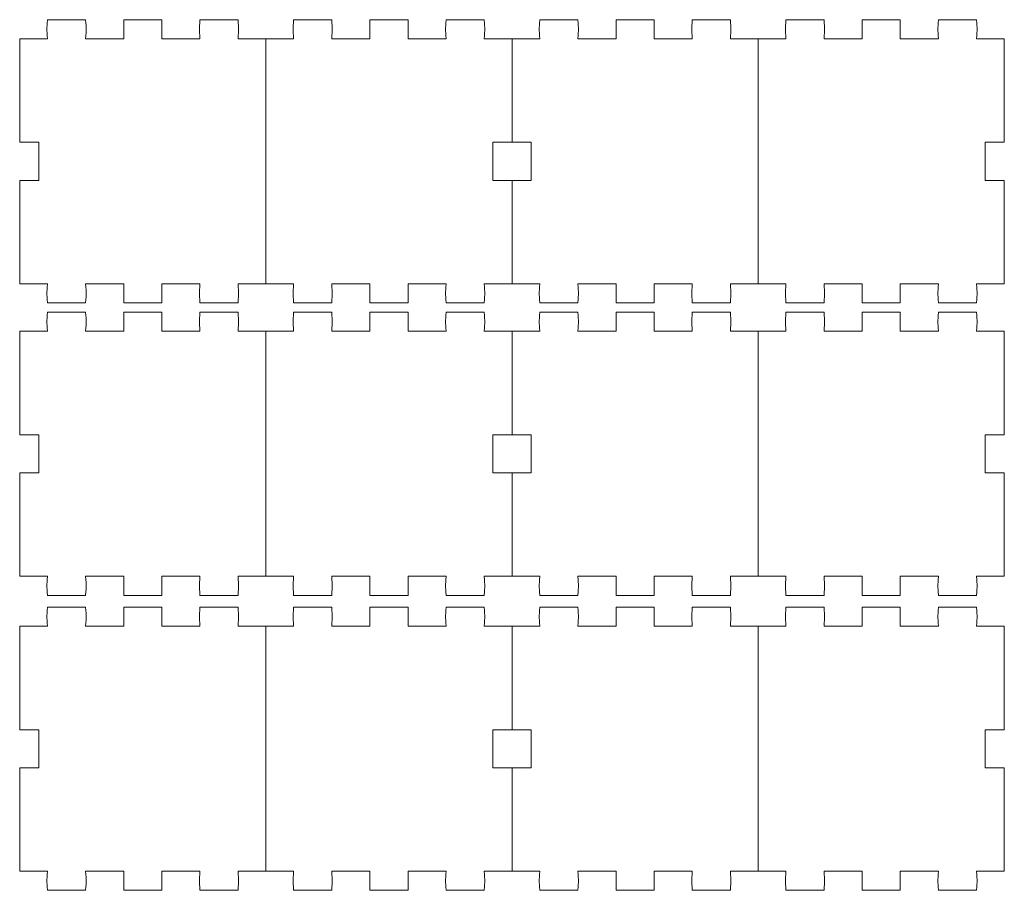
# Model space of a CAD drawing. Header units: millimetres. Extents: x -1094 to 1155, y -1556 to 1707.
# Tile 44 of 149: x -44 to 266, y 190 to 464. Entities that reach past the tile are written whole.
import ezdxf

# ---------------------------------------------------------------- set-up
doc = ezdxf.new("R2010")
doc.units = ezdxf.units.MM
doc.header["$MEASUREMENT"] = 0
doc.layers.add('Layer 1', color=7, linetype='Continuous')

msp = doc.modelspace()

# ---------------------------------------------------------------- linework, layer by layer
at = {"layer": 'Layer 1', "color": 250, "lineweight": 9}
for points, knots in [([(33.9261, 380.6982), (33.9261, 380.6982), (25.1861, 380.6982), (25.1861, 380.6982), (25.1861, 380.6982), (25.4061, 377.3782), (25.4061, 378.0182), (25.1861, 374.6982), (25.1861, 374.6982), (25.1861, 374.6982), (13.1861, 374.6982), (13.1861, 374.6982), (13.1861, 374.6982), (12.9661, 378.0182), (12.9661, 377.3782), (13.1861, 380.6982), (13.1861, 380.6982), (13.1861, 380.6982), (1.1861, 380.6982), (1.1861, 380.6982), (1.1861, 380.6982), (1.1861, 380.6982), (1.1861, 374.6982), (1.1861, 374.6982), (1.1861, 374.6982), (1.1861, 374.6982), (-10.8139, 374.6982), (-10.8139, 374.6982), (-10.8139, 374.6982), (-10.8139, 374.6982), (-10.8139, 380.6982), (-10.8139, 380.6982), (-10.8139, 380.6982), (-10.8139, 380.6982), (-22.8139, 380.6982), (-22.8139, 380.6982), (-22.8139, 380.6982), (-22.5939, 377.3782), (-22.5939, 378.0182), (-22.8139, 374.6982), (-22.8139, 374.6982), (-22.8139, 374.6982), (-34.8139, 374.6982), (-34.8139, 374.6982), (-34.8139, 374.6982), (-35.0339, 378.0182), (-35.0339, 377.3782), (-34.8139, 380.6982), (-34.8139, 380.6982), (-34.8139, 380.6982), (-43.5639, 380.6982), (-43.5639, 380.6982), (-43.5639, 380.6982), (-43.5639, 380.6982), (-43.5639, 413.2582), (-43.5639, 413.2582), (-43.5639, 413.2582), (-43.5639, 413.2582), (-37.5639, 413.2582), (-37.5639, 413.2582), (-37.5639, 413.2582), (-37.5639, 413.2582), (-37.5639, 425.2582), (-37.5639, 425.2582), (-37.5639, 425.2582), (-37.5639, 425.2582), (-43.5639, 425.2582), (-43.5639, 425.2582), (-43.5639, 425.2582), (-43.5639, 425.2582), (-43.5639, 457.8282), (-43.5639, 457.8282), (-43.5639, 457.8282), (-43.5639, 457.8282), (-34.8139, 457.8282), (-34.8139, 457.8282), (-34.8139, 457.8282), (-35.0339, 461.1482), (-35.0339, 460.5082), (-34.8139, 463.8282), (-34.8139, 463.8282), (-34.8139, 463.8282), (-22.8139, 463.8282), (-22.8139, 463.8282), (-22.8139, 463.8282), (-22.5939, 460.5082), (-22.5939, 461.1482), (-22.8139, 457.8282), (-22.8139, 457.8282), (-22.8139, 457.8282), (-10.8139, 457.8282), (-10.8139, 457.8282), (-10.8139, 457.8282), (-10.8139, 457.8282), (-10.8139, 463.8282), (-10.8139, 463.8282), (-10.8139, 463.8282), (-10.8139, 463.8282), (1.1861, 463.8282), (1.1861, 463.8282), (1.1861, 463.8282), (1.1861, 463.8282), (1.1861, 457.8282), (1.1861, 457.8282), (1.1861, 457.8282), (1.1861, 457.8282), (13.1861, 457.8282), (13.1861, 457.8282), (13.1861, 457.8282), (12.9661, 461.1482), (12.9661, 460.5082), (13.1861, 463.8282), (13.1861, 463.8282), (13.1861, 463.8282), (25.1861, 463.8282), (25.1861, 463.8282), (25.1861, 463.8282), (25.4061, 460.5082), (25.4061, 461.1482), (25.1861, 457.8282), (25.1861, 457.8282), (25.1861, 457.8282), (33.9261, 457.8282), (33.9261, 457.8282)], [0, 0, 0, 0, 0.03125, 0.03125, 0.03125, 0.03125, 0.0625, 0.0625, 0.0625, 0.0625, 0.09375, 0.09375, 0.09375, 0.09375, 0.125, 0.125, 0.125, 0.125, 0.15625, 0.15625, 0.15625, 0.15625, 0.1875, 0.1875, 0.1875, 0.1875, 0.21875, 0.21875, 0.21875, 0.21875, 0.25, 0.25, 0.25, 0.25, 0.28125, 0.28125, 0.28125, 0.28125, 0.3125, 0.3125, 0.3125, 0.3125, 0.34375, 0.34375, 0.34375, 0.34375, 0.375, 0.375, 0.375, 0.375, 0.40625, 0.40625, 0.40625, 0.40625, 0.4375, 0.4375, 0.4375, 0.4375, 0.46875, 0.46875, 0.46875, 0.46875, 0.5, 0.5, 0.5, 0.5, 0.53125, 0.53125, 0.53125, 0.53125, 0.5625, 0.5625, 0.5625, 0.5625, 0.59375, 0.59375, 0.59375, 0.59375, 0.625, 0.625, 0.625, 0.625, 0.65625, 0.65625, 0.65625, 0.65625, 0.6875, 0.6875, 0.6875, 0.6875, 0.71875, 0.71875, 0.71875, 0.71875, 0.75, 0.75, 0.75, 0.75, 0.78125, 0.78125, 0.78125, 0.78125, 0.8125, 0.8125, 0.8125, 0.8125, 0.84375, 0.84375, 0.84375, 0.84375, 0.875, 0.875, 0.875, 0.875, 0.90625, 0.90625, 0.90625, 0.90625, 0.9375, 0.9375, 0.9375, 0.9375, 1, 1, 1, 1]), ([(33.9261, 457.8282), (33.9261, 457.8282), (33.9261, 380.6982), (33.9261, 380.6982), (33.9261, 380.6982), (33.9261, 380.6982), (42.6761, 380.6982), (42.6761, 380.6982), (42.6761, 380.6982), (42.4561, 377.3782), (42.4561, 378.0182), (42.6761, 374.6982), (42.6761, 374.6982), (42.6761, 374.6982), (54.6761, 374.6982), (54.6761, 374.6982), (54.6761, 374.6982), (54.8961, 378.0182), (54.8961, 377.3782), (54.6761, 380.6982), (54.6761, 380.6982), (54.6761, 380.6982), (66.6761, 380.6982), (66.6761, 380.6982), (66.6761, 380.6982), (66.6761, 380.6982), (66.6761, 374.6982), (66.6761, 374.6982), (66.6761, 374.6982), (66.6761, 374.6982), (78.6761, 374.6982), (78.6761, 374.6982), (78.6761, 374.6982), (78.6761, 374.6982), (78.6761, 380.6982), (78.6761, 380.6982), (78.6761, 380.6982), (78.6761, 380.6982), (90.6661, 380.6982), (90.6661, 380.6982), (90.6661, 380.6982), (90.4461, 377.3782), (90.4461, 378.0182), (90.6661, 374.6982), (90.6661, 374.6982), (90.6661, 374.6982), (102.6661, 374.6982), (102.6661, 374.6982), (102.6661, 374.6982), (102.8961, 378.0182), (102.8961, 377.3782), (102.6661, 380.6982), (102.6661, 380.6982), (102.6661, 380.6982), (111.4161, 380.6982), (111.4161, 380.6982), (111.4161, 380.6982), (111.4161, 380.6982), (111.4161, 413.2582), (111.4161, 413.2582), (111.4161, 413.2582), (111.4161, 413.2582), (105.4161, 413.2582), (105.4161, 413.2582), (105.4161, 413.2582), (105.4161, 417.2582), (105.4161, 421.2582), (105.4161, 425.2582), (105.4161, 425.2582), (105.4161, 425.2582), (111.4161, 425.2582), (111.4161, 425.2582), (111.4161, 425.2582), (111.4161, 425.2582), (111.4161, 457.8282), (111.4161, 457.8282), (111.4161, 457.8282), (111.4161, 457.8282), (102.6661, 457.8282), (102.6661, 457.8282), (102.6661, 457.8282), (102.8961, 461.1482), (102.8961, 460.5082), (102.6661, 463.8282), (102.6661, 463.8282), (102.6661, 463.8282), (90.6661, 463.8282), (90.6661, 463.8282), (90.6661, 463.8282), (90.4461, 460.5082), (90.4461, 461.1482), (90.6661, 457.8282), (90.6661, 457.8282), (90.6661, 457.8282), (78.6761, 457.8282), (78.6761, 457.8282), (78.6761, 457.8282), (78.6761, 457.8282), (78.6761, 463.8282), (78.6761, 463.8282), (78.6761, 463.8282), (78.6761, 463.8282), (66.6761, 463.8282), (66.6761, 463.8282), (66.6761, 463.8282), (66.6761, 463.8282), (66.6761, 457.8282), (66.6761, 457.8282), (66.6761, 457.8282), (66.6761, 457.8282), (54.6761, 457.8282), (54.6761, 457.8282), (54.6761, 457.8282), (54.8961, 461.1482), (54.8961, 460.5082), (54.6761, 463.8282), (54.6761, 463.8282), (54.6761, 463.8282), (42.6761, 463.8282), (42.6761, 463.8282), (42.6761, 463.8282), (42.4561, 460.5082), (42.4561, 461.1482), (42.6761, 457.8282), (42.6761, 457.8282), (42.6761, 457.8282), (33.9261, 457.8282), (33.9261, 457.8282)], [0, 0, 0, 0, 0.03030303, 0.03030303, 0.03030303, 0.03030303, 0.06060606, 0.06060606, 0.06060606, 0.06060606, 0.09090909, 0.09090909, 0.09090909, 0.09090909, 0.12121212, 0.12121212, 0.12121212, 0.12121212, 0.15151515, 0.15151515, 0.15151515, 0.15151515, 0.18181818, 0.18181818, 0.18181818, 0.18181818, 0.21212121, 0.21212121, 0.21212121, 0.21212121, 0.24242424, 0.24242424, 0.24242424, 0.24242424, 0.27272727, 0.27272727, 0.27272727, 0.27272727, 0.3030303, 0.3030303, 0.3030303, 0.3030303, 0.33333333, 0.33333333, 0.33333333, 0.33333333, 0.36363636, 0.36363636, 0.36363636, 0.36363636, 0.39393939, 0.39393939, 0.39393939, 0.39393939, 0.42424242, 0.42424242, 0.42424242, 0.42424242, 0.45454545, 0.45454545, 0.45454545, 0.45454545, 0.48484848, 0.48484848, 0.48484848, 0.48484848, 0.51515152, 0.51515152, 0.51515152, 0.51515152, 0.54545455, 0.54545455, 0.54545455, 0.54545455, 0.57575758, 0.57575758, 0.57575758, 0.57575758, 0.60606061, 0.60606061, 0.60606061, 0.60606061, 0.63636364, 0.63636364, 0.63636364, 0.63636364, 0.66666667, 0.66666667, 0.66666667, 0.66666667, 0.6969697, 0.6969697, 0.6969697, 0.6969697, 0.72727273, 0.72727273, 0.72727273, 0.72727273, 0.75757576, 0.75757576, 0.75757576, 0.75757576, 0.78787879, 0.78787879, 0.78787879, 0.78787879, 0.81818182, 0.81818182, 0.81818182, 0.81818182, 0.84848485, 0.84848485, 0.84848485, 0.84848485, 0.87878788, 0.87878788, 0.87878788, 0.87878788, 0.90909091, 0.90909091, 0.90909091, 0.90909091, 0.93939394, 0.93939394, 0.93939394, 0.93939394, 1, 1, 1, 1]), ([(111.4161, 457.8282), (111.4161, 457.8282), (120.1561, 457.8282), (120.1561, 457.8282), (120.1561, 457.8282), (119.9361, 461.1482), (119.9361, 460.5082), (120.1561, 463.8282), (120.1561, 463.8282), (120.1561, 463.8282), (132.1561, 463.8282), (132.1561, 463.8282), (132.1561, 463.8282), (132.3861, 460.5082), (132.3861, 461.1482), (132.1561, 457.8282), (132.1561, 457.8282), (132.1561, 457.8282), (144.1561, 457.8282), (144.1561, 457.8282), (144.1561, 457.8282), (144.1561, 457.8282), (144.1561, 463.8282), (144.1561, 463.8282), (144.1561, 463.8282), (144.1561, 463.8282), (156.1561, 463.8282), (156.1561, 463.8282), (156.1561, 463.8282), (156.1561, 463.8282), (156.1561, 457.8282), (156.1561, 457.8282), (156.1561, 457.8282), (156.1561, 457.8282), (168.1561, 457.8282), (168.1561, 457.8282), (168.1561, 457.8282), (167.9361, 461.1482), (167.9361, 460.5082), (168.1561, 463.8282), (168.1561, 463.8282), (168.1561, 463.8282), (180.1561, 463.8282), (180.1561, 463.8282), (180.1561, 463.8282), (180.3761, 460.5082), (180.3761, 461.1482), (180.1561, 457.8282), (180.1561, 457.8282), (180.1561, 457.8282), (188.9061, 457.8282), (188.9061, 457.8282)], [0, 0, 0, 0, 0.07142857, 0.07142857, 0.07142857, 0.07142857, 0.14285714, 0.14285714, 0.14285714, 0.14285714, 0.21428571, 0.21428571, 0.21428571, 0.21428571, 0.28571429, 0.28571429, 0.28571429, 0.28571429, 0.35714286, 0.35714286, 0.35714286, 0.35714286, 0.42857143, 0.42857143, 0.42857143, 0.42857143, 0.5, 0.5, 0.5, 0.5, 0.57142857, 0.57142857, 0.57142857, 0.57142857, 0.64285714, 0.64285714, 0.64285714, 0.64285714, 0.71428571, 0.71428571, 0.71428571, 0.71428571, 0.78571429, 0.78571429, 0.78571429, 0.78571429, 0.85714286, 0.85714286, 0.85714286, 0.85714286, 1, 1, 1, 1]), ([(188.9061, 457.8282), (188.9061, 457.8282), (188.9061, 380.6982), (188.9061, 380.6982), (188.9061, 380.6982), (188.9061, 380.6982), (197.6461, 380.6982), (197.6461, 380.6982), (197.6461, 380.6982), (197.4261, 377.3782), (197.4261, 378.0182), (197.6461, 374.6982), (197.6461, 374.6982), (197.6461, 374.6982), (209.6461, 374.6982), (209.6461, 374.6982), (209.6461, 374.6982), (209.8661, 378.0182), (209.8661, 377.3782), (209.6461, 380.6982), (209.6461, 380.6982), (209.6461, 380.6982), (221.6461, 380.6982), (221.6461, 380.6982), (221.6461, 380.6982), (221.6461, 380.6982), (221.6461, 374.6982), (221.6461, 374.6982), (221.6461, 374.6982), (221.6461, 374.6982), (233.6461, 374.6982), (233.6461, 374.6982), (233.6461, 374.6982), (233.6461, 374.6982), (233.6461, 380.6982), (233.6461, 380.6982), (233.6461, 380.6982), (233.6461, 380.6982), (245.6461, 380.6982), (245.6461, 380.6982), (245.6461, 380.6982), (245.4261, 377.3782), (245.4261, 378.0182), (245.6461, 374.6982), (245.6461, 374.6982), (245.6461, 374.6982), (257.6461, 374.6982), (257.6461, 374.6982), (257.6461, 374.6982), (257.8661, 378.0182), (257.8661, 377.3782), (257.6461, 380.6982), (257.6461, 380.6982), (257.6461, 380.6982), (266.3861, 380.6982), (266.3861, 380.6982), (266.3861, 380.6982), (266.3861, 380.6982), (266.3861, 413.2582), (266.3861, 413.2582), (266.3861, 413.2582), (266.3861, 413.2582), (260.3861, 413.2582), (260.3861, 413.2582), (260.3861, 413.2582), (260.3861, 417.2582), (260.3861, 421.2582), (260.3861, 425.2582), (260.3861, 425.2582), (260.3861, 425.2582), (266.3861, 425.2582), (266.3861, 425.2582), (266.3861, 425.2582), (266.3861, 425.2582), (266.3861, 457.8282), (266.3861, 457.8282), (266.3861, 457.8282), (266.3861, 457.8282), (257.6461, 457.8282), (257.6461, 457.8282), (257.6461, 457.8282), (257.8661, 461.1482), (257.8661, 460.5082), (257.6461, 463.8282), (257.6461, 463.8282), (257.6461, 463.8282), (245.6461, 463.8282), (245.6461, 463.8282), (245.6461, 463.8282), (245.4261, 460.5082), (245.4261, 461.1482), (245.6461, 457.8282), (245.6461, 457.8282), (245.6461, 457.8282), (233.6461, 457.8282), (233.6461, 457.8282), (233.6461, 457.8282), (233.6461, 457.8282), (233.6461, 463.8282), (233.6461, 463.8282), (233.6461, 463.8282), (233.6461, 463.8282), (221.6461, 463.8282), (221.6461, 463.8282), (221.6461, 463.8282), (221.6461, 463.8282), (221.6461, 457.8282), (221.6461, 457.8282), (221.6461, 457.8282), (221.6461, 457.8282), (209.6461, 457.8282), (209.6461, 457.8282), (209.6461, 457.8282), (209.8661, 461.1482), (209.8661, 460.5082), (209.6461, 463.8282), (209.6461, 463.8282), (209.6461, 463.8282), (197.6461, 463.8282), (197.6461, 463.8282), (197.6461, 463.8282), (197.4261, 460.5082), (197.4261, 461.1482), (197.6461, 457.8282), (197.6461, 457.8282), (197.6461, 457.8282), (188.9061, 457.8282), (188.9061, 457.8282)], [0, 0, 0, 0, 0.03030303, 0.03030303, 0.03030303, 0.03030303, 0.06060606, 0.06060606, 0.06060606, 0.06060606, 0.09090909, 0.09090909, 0.09090909, 0.09090909, 0.12121212, 0.12121212, 0.12121212, 0.12121212, 0.15151515, 0.15151515, 0.15151515, 0.15151515, 0.18181818, 0.18181818, 0.18181818, 0.18181818, 0.21212121, 0.21212121, 0.21212121, 0.21212121, 0.24242424, 0.24242424, 0.24242424, 0.24242424, 0.27272727, 0.27272727, 0.27272727, 0.27272727, 0.3030303, 0.3030303, 0.3030303, 0.3030303, 0.33333333, 0.33333333, 0.33333333, 0.33333333, 0.36363636, 0.36363636, 0.36363636, 0.36363636, 0.39393939, 0.39393939, 0.39393939, 0.39393939, 0.42424242, 0.42424242, 0.42424242, 0.42424242, 0.45454545, 0.45454545, 0.45454545, 0.45454545, 0.48484848, 0.48484848, 0.48484848, 0.48484848, 0.51515152, 0.51515152, 0.51515152, 0.51515152, 0.54545455, 0.54545455, 0.54545455, 0.54545455, 0.57575758, 0.57575758, 0.57575758, 0.57575758, 0.60606061, 0.60606061, 0.60606061, 0.60606061, 0.63636364, 0.63636364, 0.63636364, 0.63636364, 0.66666667, 0.66666667, 0.66666667, 0.66666667, 0.6969697, 0.6969697, 0.6969697, 0.6969697, 0.72727273, 0.72727273, 0.72727273, 0.72727273, 0.75757576, 0.75757576, 0.75757576, 0.75757576, 0.78787879, 0.78787879, 0.78787879, 0.78787879, 0.81818182, 0.81818182, 0.81818182, 0.81818182, 0.84848485, 0.84848485, 0.84848485, 0.84848485, 0.87878788, 0.87878788, 0.87878788, 0.87878788, 0.90909091, 0.90909091, 0.90909091, 0.90909091, 0.93939394, 0.93939394, 0.93939394, 0.93939394, 1, 1, 1, 1]), ([(111.4161, 413.2582), (111.4161, 413.2582), (117.4161, 413.2582), (117.4161, 413.2582), (117.4161, 413.2582), (117.4161, 417.2582), (117.4161, 421.2582), (117.4161, 425.2582), (117.4161, 425.2582), (117.4161, 425.2582), (111.4161, 425.2582), (111.4161, 425.2582)], [0, 0, 0, 0, 0.25, 0.25, 0.25, 0.25, 0.5, 0.5, 0.5, 0.5, 1, 1, 1, 1]), ([(188.9061, 380.6982), (188.9061, 380.6982), (180.1561, 380.6982), (180.1561, 380.6982), (180.1561, 380.6982), (180.3761, 377.3782), (180.3761, 378.0182), (180.1561, 374.6982), (180.1561, 374.6982), (180.1561, 374.6982), (168.1561, 374.6982), (168.1561, 374.6982), (168.1561, 374.6982), (167.9361, 378.0182), (167.9361, 377.3782), (168.1561, 380.6982), (168.1561, 380.6982), (168.1561, 380.6982), (156.1561, 380.6982), (156.1561, 380.6982), (156.1561, 380.6982), (156.1561, 380.6982), (156.1561, 374.6982), (156.1561, 374.6982), (156.1561, 374.6982), (156.1561, 374.6982), (144.1561, 374.6982), (144.1561, 374.6982), (144.1561, 374.6982), (144.1561, 374.6982), (144.1561, 380.6982), (144.1561, 380.6982), (144.1561, 380.6982), (144.1561, 380.6982), (132.1561, 380.6982), (132.1561, 380.6982), (132.1561, 380.6982), (132.3861, 377.3782), (132.3861, 378.0182), (132.1561, 374.6982), (132.1561, 374.6982), (132.1561, 374.6982), (120.1561, 374.6982), (120.1561, 374.6982), (120.1561, 374.6982), (119.9361, 378.0182), (119.9361, 377.3782), (120.1561, 380.6982), (120.1561, 380.6982), (120.1561, 380.6982), (111.4161, 380.6982), (111.4161, 380.6982)], [0, 0, 0, 0, 0.07142857, 0.07142857, 0.07142857, 0.07142857, 0.14285714, 0.14285714, 0.14285714, 0.14285714, 0.21428571, 0.21428571, 0.21428571, 0.21428571, 0.28571429, 0.28571429, 0.28571429, 0.28571429, 0.35714286, 0.35714286, 0.35714286, 0.35714286, 0.42857143, 0.42857143, 0.42857143, 0.42857143, 0.5, 0.5, 0.5, 0.5, 0.57142857, 0.57142857, 0.57142857, 0.57142857, 0.64285714, 0.64285714, 0.64285714, 0.64285714, 0.71428571, 0.71428571, 0.71428571, 0.71428571, 0.78571429, 0.78571429, 0.78571429, 0.78571429, 0.85714286, 0.85714286, 0.85714286, 0.85714286, 1, 1, 1, 1]), ([(33.9261, 288.6182), (33.9261, 288.6182), (25.1861, 288.6182), (25.1861, 288.6182), (25.1861, 288.6182), (25.4061, 285.2982), (25.4061, 285.9382), (25.1861, 282.6182), (25.1861, 282.6182), (25.1861, 282.6182), (13.1861, 282.6182), (13.1861, 282.6182), (13.1861, 282.6182), (12.9661, 285.9382), (12.9661, 285.2982), (13.1861, 288.6182), (13.1861, 288.6182), (13.1861, 288.6182), (1.1861, 288.6182), (1.1861, 288.6182), (1.1861, 288.6182), (1.1861, 288.6182), (1.1861, 282.6182), (1.1861, 282.6182), (1.1861, 282.6182), (1.1861, 282.6182), (-10.8139, 282.6182), (-10.8139, 282.6182), (-10.8139, 282.6182), (-10.8139, 282.6182), (-10.8139, 288.6182), (-10.8139, 288.6182), (-10.8139, 288.6182), (-10.8139, 288.6182), (-22.8139, 288.6182), (-22.8139, 288.6182), (-22.8139, 288.6182), (-22.5939, 285.2982), (-22.5939, 285.9382), (-22.8139, 282.6182), (-22.8139, 282.6182), (-22.8139, 282.6182), (-34.8139, 282.6182), (-34.8139, 282.6182), (-34.8139, 282.6182), (-35.0339, 285.9382), (-35.0339, 285.2982), (-34.8139, 288.6182), (-34.8139, 288.6182), (-34.8139, 288.6182), (-43.5639, 288.6182), (-43.5639, 288.6182), (-43.5639, 288.6182), (-43.5639, 288.6182), (-43.5639, 321.1882), (-43.5639, 321.1882), (-43.5639, 321.1882), (-43.5639, 321.1882), (-37.5639, 321.1882), (-37.5639, 321.1882), (-37.5639, 321.1882), (-37.5639, 321.1882), (-37.5639, 333.1882), (-37.5639, 333.1882), (-37.5639, 333.1882), (-37.5639, 333.1882), (-43.5639, 333.1882), (-43.5639, 333.1882), (-43.5639, 333.1882), (-43.5639, 333.1882), (-43.5639, 365.7482), (-43.5639, 365.7482), (-43.5639, 365.7482), (-43.5639, 365.7482), (-34.8139, 365.7482), (-34.8139, 365.7482), (-34.8139, 365.7482), (-35.0339, 369.0682), (-35.0339, 368.4282), (-34.8139, 371.7482), (-34.8139, 371.7482), (-34.8139, 371.7482), (-22.8139, 371.7482), (-22.8139, 371.7482), (-22.8139, 371.7482), (-22.5939, 368.4282), (-22.5939, 369.0682), (-22.8139, 365.7482), (-22.8139, 365.7482), (-22.8139, 365.7482), (-10.8139, 365.7482), (-10.8139, 365.7482), (-10.8139, 365.7482), (-10.8139, 365.7482), (-10.8139, 371.7482), (-10.8139, 371.7482), (-10.8139, 371.7482), (-10.8139, 371.7482), (1.1861, 371.7482), (1.1861, 371.7482), (1.1861, 371.7482), (1.1861, 371.7482), (1.1861, 365.7482), (1.1861, 365.7482), (1.1861, 365.7482), (1.1861, 365.7482), (13.1861, 365.7482), (13.1861, 365.7482), (13.1861, 365.7482), (12.9661, 369.0682), (12.9661, 368.4282), (13.1861, 371.7482), (13.1861, 371.7482), (13.1861, 371.7482), (25.1861, 371.7482), (25.1861, 371.7482), (25.1861, 371.7482), (25.4061, 368.4282), (25.4061, 369.0682), (25.1861, 365.7482), (25.1861, 365.7482), (25.1861, 365.7482), (33.9261, 365.7482), (33.9261, 365.7482)], [0, 0, 0, 0, 0.03125, 0.03125, 0.03125, 0.03125, 0.0625, 0.0625, 0.0625, 0.0625, 0.09375, 0.09375, 0.09375, 0.09375, 0.125, 0.125, 0.125, 0.125, 0.15625, 0.15625, 0.15625, 0.15625, 0.1875, 0.1875, 0.1875, 0.1875, 0.21875, 0.21875, 0.21875, 0.21875, 0.25, 0.25, 0.25, 0.25, 0.28125, 0.28125, 0.28125, 0.28125, 0.3125, 0.3125, 0.3125, 0.3125, 0.34375, 0.34375, 0.34375, 0.34375, 0.375, 0.375, 0.375, 0.375, 0.40625, 0.40625, 0.40625, 0.40625, 0.4375, 0.4375, 0.4375, 0.4375, 0.46875, 0.46875, 0.46875, 0.46875, 0.5, 0.5, 0.5, 0.5, 0.53125, 0.53125, 0.53125, 0.53125, 0.5625, 0.5625, 0.5625, 0.5625, 0.59375, 0.59375, 0.59375, 0.59375, 0.625, 0.625, 0.625, 0.625, 0.65625, 0.65625, 0.65625, 0.65625, 0.6875, 0.6875, 0.6875, 0.6875, 0.71875, 0.71875, 0.71875, 0.71875, 0.75, 0.75, 0.75, 0.75, 0.78125, 0.78125, 0.78125, 0.78125, 0.8125, 0.8125, 0.8125, 0.8125, 0.84375, 0.84375, 0.84375, 0.84375, 0.875, 0.875, 0.875, 0.875, 0.90625, 0.90625, 0.90625, 0.90625, 0.9375, 0.9375, 0.9375, 0.9375, 1, 1, 1, 1]), ([(33.9261, 365.7482), (33.9261, 365.7482), (33.9261, 288.6182), (33.9261, 288.6182), (33.9261, 288.6182), (33.9261, 288.6182), (42.6761, 288.6182), (42.6761, 288.6182), (42.6761, 288.6182), (42.4561, 285.2982), (42.4561, 285.9382), (42.6761, 282.6182), (42.6761, 282.6182), (42.6761, 282.6182), (54.6761, 282.6182), (54.6761, 282.6182), (54.6761, 282.6182), (54.8961, 285.9382), (54.8961, 285.2982), (54.6761, 288.6182), (54.6761, 288.6182), (54.6761, 288.6182), (66.6761, 288.6182), (66.6761, 288.6182), (66.6761, 288.6182), (66.6761, 288.6182), (66.6761, 282.6182), (66.6761, 282.6182), (66.6761, 282.6182), (66.6761, 282.6182), (78.6761, 282.6182), (78.6761, 282.6182), (78.6761, 282.6182), (78.6761, 282.6182), (78.6761, 288.6182), (78.6761, 288.6182), (78.6761, 288.6182), (78.6761, 288.6182), (90.6661, 288.6182), (90.6661, 288.6182), (90.6661, 288.6182), (90.4461, 285.2982), (90.4461, 285.9382), (90.6661, 282.6182), (90.6661, 282.6182), (90.6661, 282.6182), (102.6661, 282.6182), (102.6661, 282.6182), (102.6661, 282.6182), (102.8961, 285.9382), (102.8961, 285.2982), (102.6661, 288.6182), (102.6661, 288.6182), (102.6661, 288.6182), (111.4161, 288.6182), (111.4161, 288.6182), (111.4161, 288.6182), (111.4161, 288.6182), (111.4161, 321.1882), (111.4161, 321.1882), (111.4161, 321.1882), (111.4161, 321.1882), (105.4161, 321.1882), (105.4161, 321.1882), (105.4161, 321.1882), (105.4161, 321.1882), (105.4161, 333.1882), (105.4161, 333.1882), (105.4161, 333.1882), (105.4161, 333.1882), (111.4161, 333.1882), (111.4161, 333.1882), (111.4161, 333.1882), (111.4161, 333.1882), (111.4161, 365.7482), (111.4161, 365.7482), (111.4161, 365.7482), (111.4161, 365.7482), (102.6661, 365.7482), (102.6661, 365.7482), (102.6661, 365.7482), (102.8961, 369.0682), (102.8961, 368.4282), (102.6661, 371.7482), (102.6661, 371.7482), (102.6661, 371.7482), (90.6661, 371.7482), (90.6661, 371.7482), (90.6661, 371.7482), (90.4461, 368.4282), (90.4461, 369.0682), (90.6661, 365.7482), (90.6661, 365.7482), (90.6661, 365.7482), (78.6761, 365.7482), (78.6761, 365.7482), (78.6761, 365.7482), (78.6761, 365.7482), (78.6761, 371.7482), (78.6761, 371.7482), (78.6761, 371.7482), (78.6761, 371.7482), (66.6761, 371.7482), (66.6761, 371.7482), (66.6761, 371.7482), (66.6761, 371.7482), (66.6761, 365.7482), (66.6761, 365.7482), (66.6761, 365.7482), (66.6761, 365.7482), (54.6761, 365.7482), (54.6761, 365.7482), (54.6761, 365.7482), (54.8961, 369.0682), (54.8961, 368.4282), (54.6761, 371.7482), (54.6761, 371.7482), (54.6761, 371.7482), (42.6761, 371.7482), (42.6761, 371.7482), (42.6761, 371.7482), (42.4561, 368.4282), (42.4561, 369.0682), (42.6761, 365.7482), (42.6761, 365.7482), (42.6761, 365.7482), (33.9261, 365.7482), (33.9261, 365.7482)], [0, 0, 0, 0, 0.03030303, 0.03030303, 0.03030303, 0.03030303, 0.06060606, 0.06060606, 0.06060606, 0.06060606, 0.09090909, 0.09090909, 0.09090909, 0.09090909, 0.12121212, 0.12121212, 0.12121212, 0.12121212, 0.15151515, 0.15151515, 0.15151515, 0.15151515, 0.18181818, 0.18181818, 0.18181818, 0.18181818, 0.21212121, 0.21212121, 0.21212121, 0.21212121, 0.24242424, 0.24242424, 0.24242424, 0.24242424, 0.27272727, 0.27272727, 0.27272727, 0.27272727, 0.3030303, 0.3030303, 0.3030303, 0.3030303, 0.33333333, 0.33333333, 0.33333333, 0.33333333, 0.36363636, 0.36363636, 0.36363636, 0.36363636, 0.39393939, 0.39393939, 0.39393939, 0.39393939, 0.42424242, 0.42424242, 0.42424242, 0.42424242, 0.45454545, 0.45454545, 0.45454545, 0.45454545, 0.48484848, 0.48484848, 0.48484848, 0.48484848, 0.51515152, 0.51515152, 0.51515152, 0.51515152, 0.54545455, 0.54545455, 0.54545455, 0.54545455, 0.57575758, 0.57575758, 0.57575758, 0.57575758, 0.60606061, 0.60606061, 0.60606061, 0.60606061, 0.63636364, 0.63636364, 0.63636364, 0.63636364, 0.66666667, 0.66666667, 0.66666667, 0.66666667, 0.6969697, 0.6969697, 0.6969697, 0.6969697, 0.72727273, 0.72727273, 0.72727273, 0.72727273, 0.75757576, 0.75757576, 0.75757576, 0.75757576, 0.78787879, 0.78787879, 0.78787879, 0.78787879, 0.81818182, 0.81818182, 0.81818182, 0.81818182, 0.84848485, 0.84848485, 0.84848485, 0.84848485, 0.87878788, 0.87878788, 0.87878788, 0.87878788, 0.90909091, 0.90909091, 0.90909091, 0.90909091, 0.93939394, 0.93939394, 0.93939394, 0.93939394, 1, 1, 1, 1]), ([(111.4161, 365.7482), (111.4161, 365.7482), (120.1561, 365.7482), (120.1561, 365.7482), (120.1561, 365.7482), (119.9361, 369.0682), (119.9361, 368.4282), (120.1561, 371.7482), (120.1561, 371.7482), (120.1561, 371.7482), (132.1561, 371.7482), (132.1561, 371.7482), (132.1561, 371.7482), (132.3861, 368.4282), (132.3861, 369.0682), (132.1561, 365.7482), (132.1561, 365.7482), (132.1561, 365.7482), (144.1561, 365.7482), (144.1561, 365.7482), (144.1561, 365.7482), (144.1561, 365.7482), (144.1561, 371.7482), (144.1561, 371.7482), (144.1561, 371.7482), (144.1561, 371.7482), (156.1561, 371.7482), (156.1561, 371.7482), (156.1561, 371.7482), (156.1561, 371.7482), (156.1561, 365.7482), (156.1561, 365.7482), (156.1561, 365.7482), (156.1561, 365.7482), (168.1561, 365.7482), (168.1561, 365.7482), (168.1561, 365.7482), (167.9361, 369.0682), (167.9361, 368.4282), (168.1561, 371.7482), (168.1561, 371.7482), (168.1561, 371.7482), (180.1561, 371.7482), (180.1561, 371.7482), (180.1561, 371.7482), (180.3761, 368.4282), (180.3761, 369.0682), (180.1561, 365.7482), (180.1561, 365.7482), (180.1561, 365.7482), (188.9061, 365.7482), (188.9061, 365.7482)], [0, 0, 0, 0, 0.07142857, 0.07142857, 0.07142857, 0.07142857, 0.14285714, 0.14285714, 0.14285714, 0.14285714, 0.21428571, 0.21428571, 0.21428571, 0.21428571, 0.28571429, 0.28571429, 0.28571429, 0.28571429, 0.35714286, 0.35714286, 0.35714286, 0.35714286, 0.42857143, 0.42857143, 0.42857143, 0.42857143, 0.5, 0.5, 0.5, 0.5, 0.57142857, 0.57142857, 0.57142857, 0.57142857, 0.64285714, 0.64285714, 0.64285714, 0.64285714, 0.71428571, 0.71428571, 0.71428571, 0.71428571, 0.78571429, 0.78571429, 0.78571429, 0.78571429, 0.85714286, 0.85714286, 0.85714286, 0.85714286, 1, 1, 1, 1]), ([(188.9061, 365.7482), (188.9061, 365.7482), (188.9061, 288.6182), (188.9061, 288.6182), (188.9061, 288.6182), (188.9061, 288.6182), (197.6461, 288.6182), (197.6461, 288.6182), (197.6461, 288.6182), (197.4261, 285.2982), (197.4261, 285.9382), (197.6461, 282.6182), (197.6461, 282.6182), (197.6461, 282.6182), (209.6461, 282.6182), (209.6461, 282.6182), (209.6461, 282.6182), (209.8661, 285.9382), (209.8661, 285.2982), (209.6461, 288.6182), (209.6461, 288.6182), (209.6461, 288.6182), (221.6461, 288.6182), (221.6461, 288.6182), (221.6461, 288.6182), (221.6461, 288.6182), (221.6461, 282.6182), (221.6461, 282.6182), (221.6461, 282.6182), (221.6461, 282.6182), (233.6461, 282.6182), (233.6461, 282.6182), (233.6461, 282.6182), (233.6461, 282.6182), (233.6461, 288.6182), (233.6461, 288.6182), (233.6461, 288.6182), (233.6461, 288.6182), (245.6461, 288.6182), (245.6461, 288.6182), (245.6461, 288.6182), (245.4261, 285.2982), (245.4261, 285.9382), (245.6461, 282.6182), (245.6461, 282.6182), (245.6461, 282.6182), (257.6461, 282.6182), (257.6461, 282.6182), (257.6461, 282.6182), (257.8661, 285.9382), (257.8661, 285.2982), (257.6461, 288.6182), (257.6461, 288.6182), (257.6461, 288.6182), (266.3861, 288.6182), (266.3861, 288.6182), (266.3861, 288.6182), (266.3861, 288.6182), (266.3861, 321.1882), (266.3861, 321.1882), (266.3861, 321.1882), (266.3861, 321.1882), (260.3861, 321.1882), (260.3861, 321.1882), (260.3861, 321.1882), (260.3861, 321.1882), (260.3861, 333.1882), (260.3861, 333.1882), (260.3861, 333.1882), (260.3861, 333.1882), (266.3861, 333.1882), (266.3861, 333.1882), (266.3861, 333.1882), (266.3861, 333.1882), (266.3861, 365.7482), (266.3861, 365.7482), (266.3861, 365.7482), (266.3861, 365.7482), (257.6461, 365.7482), (257.6461, 365.7482), (257.6461, 365.7482), (257.8661, 369.0682), (257.8661, 368.4282), (257.6461, 371.7482), (257.6461, 371.7482), (257.6461, 371.7482), (245.6461, 371.7482), (245.6461, 371.7482), (245.6461, 371.7482), (245.4261, 368.4282), (245.4261, 369.0682), (245.6461, 365.7482), (245.6461, 365.7482), (245.6461, 365.7482), (233.6461, 365.7482), (233.6461, 365.7482), (233.6461, 365.7482), (233.6461, 365.7482), (233.6461, 371.7482), (233.6461, 371.7482), (233.6461, 371.7482), (233.6461, 371.7482), (221.6461, 371.7482), (221.6461, 371.7482), (221.6461, 371.7482), (221.6461, 371.7482), (221.6461, 365.7482), (221.6461, 365.7482), (221.6461, 365.7482), (221.6461, 365.7482), (209.6461, 365.7482), (209.6461, 365.7482), (209.6461, 365.7482), (209.8661, 369.0682), (209.8661, 368.4282), (209.6461, 371.7482), (209.6461, 371.7482), (209.6461, 371.7482), (197.6461, 371.7482), (197.6461, 371.7482), (197.6461, 371.7482), (197.4261, 368.4282), (197.4261, 369.0682), (197.6461, 365.7482), (197.6461, 365.7482), (197.6461, 365.7482), (188.9061, 365.7482), (188.9061, 365.7482)], [0, 0, 0, 0, 0.03030303, 0.03030303, 0.03030303, 0.03030303, 0.06060606, 0.06060606, 0.06060606, 0.06060606, 0.09090909, 0.09090909, 0.09090909, 0.09090909, 0.12121212, 0.12121212, 0.12121212, 0.12121212, 0.15151515, 0.15151515, 0.15151515, 0.15151515, 0.18181818, 0.18181818, 0.18181818, 0.18181818, 0.21212121, 0.21212121, 0.21212121, 0.21212121, 0.24242424, 0.24242424, 0.24242424, 0.24242424, 0.27272727, 0.27272727, 0.27272727, 0.27272727, 0.3030303, 0.3030303, 0.3030303, 0.3030303, 0.33333333, 0.33333333, 0.33333333, 0.33333333, 0.36363636, 0.36363636, 0.36363636, 0.36363636, 0.39393939, 0.39393939, 0.39393939, 0.39393939, 0.42424242, 0.42424242, 0.42424242, 0.42424242, 0.45454545, 0.45454545, 0.45454545, 0.45454545, 0.48484848, 0.48484848, 0.48484848, 0.48484848, 0.51515152, 0.51515152, 0.51515152, 0.51515152, 0.54545455, 0.54545455, 0.54545455, 0.54545455, 0.57575758, 0.57575758, 0.57575758, 0.57575758, 0.60606061, 0.60606061, 0.60606061, 0.60606061, 0.63636364, 0.63636364, 0.63636364, 0.63636364, 0.66666667, 0.66666667, 0.66666667, 0.66666667, 0.6969697, 0.6969697, 0.6969697, 0.6969697, 0.72727273, 0.72727273, 0.72727273, 0.72727273, 0.75757576, 0.75757576, 0.75757576, 0.75757576, 0.78787879, 0.78787879, 0.78787879, 0.78787879, 0.81818182, 0.81818182, 0.81818182, 0.81818182, 0.84848485, 0.84848485, 0.84848485, 0.84848485, 0.87878788, 0.87878788, 0.87878788, 0.87878788, 0.90909091, 0.90909091, 0.90909091, 0.90909091, 0.93939394, 0.93939394, 0.93939394, 0.93939394, 1, 1, 1, 1]), ([(111.4161, 321.1882), (111.4161, 321.1882), (117.4161, 321.1882), (117.4161, 321.1882), (117.4161, 321.1882), (117.4161, 321.1882), (117.4161, 333.1882), (117.4161, 333.1882), (117.4161, 333.1882), (117.4161, 333.1882), (111.4161, 333.1882), (111.4161, 333.1882)], [0, 0, 0, 0, 0.25, 0.25, 0.25, 0.25, 0.5, 0.5, 0.5, 0.5, 1, 1, 1, 1]), ([(188.9061, 288.6182), (188.9061, 288.6182), (180.1561, 288.6182), (180.1561, 288.6182), (180.1561, 288.6182), (180.3761, 285.2982), (180.3761, 285.9382), (180.1561, 282.6182), (180.1561, 282.6182), (180.1561, 282.6182), (168.1561, 282.6182), (168.1561, 282.6182), (168.1561, 282.6182), (167.9361, 285.9382), (167.9361, 285.2982), (168.1561, 288.6182), (168.1561, 288.6182), (168.1561, 288.6182), (156.1561, 288.6182), (156.1561, 288.6182), (156.1561, 288.6182), (156.1561, 288.6182), (156.1561, 282.6182), (156.1561, 282.6182), (156.1561, 282.6182), (156.1561, 282.6182), (144.1561, 282.6182), (144.1561, 282.6182), (144.1561, 282.6182), (144.1561, 282.6182), (144.1561, 288.6182), (144.1561, 288.6182), (144.1561, 288.6182), (144.1561, 288.6182), (132.1561, 288.6182), (132.1561, 288.6182), (132.1561, 288.6182), (132.3861, 285.2982), (132.3861, 285.9382), (132.1561, 282.6182), (132.1561, 282.6182), (132.1561, 282.6182), (120.1561, 282.6182), (120.1561, 282.6182), (120.1561, 282.6182), (119.9361, 285.9382), (119.9361, 285.2982), (120.1561, 288.6182), (120.1561, 288.6182), (120.1561, 288.6182), (111.4161, 288.6182), (111.4161, 288.6182)], [0, 0, 0, 0, 0.07142857, 0.07142857, 0.07142857, 0.07142857, 0.14285714, 0.14285714, 0.14285714, 0.14285714, 0.21428571, 0.21428571, 0.21428571, 0.21428571, 0.28571429, 0.28571429, 0.28571429, 0.28571429, 0.35714286, 0.35714286, 0.35714286, 0.35714286, 0.42857143, 0.42857143, 0.42857143, 0.42857143, 0.5, 0.5, 0.5, 0.5, 0.57142857, 0.57142857, 0.57142857, 0.57142857, 0.64285714, 0.64285714, 0.64285714, 0.64285714, 0.71428571, 0.71428571, 0.71428571, 0.71428571, 0.78571429, 0.78571429, 0.78571429, 0.78571429, 0.85714286, 0.85714286, 0.85714286, 0.85714286, 1, 1, 1, 1]), ([(33.9261, 195.7882), (33.9261, 195.7882), (25.1861, 195.7882), (25.1861, 195.7882), (25.1861, 195.7882), (25.4061, 192.4682), (25.4061, 193.1082), (25.1861, 189.7882), (25.1861, 189.7882), (25.1861, 189.7882), (13.1861, 189.7882), (13.1861, 189.7882), (13.1861, 189.7882), (12.9661, 193.1082), (12.9661, 192.4682), (13.1861, 195.7882), (13.1861, 195.7882), (13.1861, 195.7882), (1.1861, 195.7882), (1.1861, 195.7882), (1.1861, 195.7882), (1.1861, 195.7882), (1.1861, 189.7882), (1.1861, 189.7882), (1.1861, 189.7882), (1.1861, 189.7882), (-10.8139, 189.7882), (-10.8139, 189.7882), (-10.8139, 189.7882), (-10.8139, 189.7882), (-10.8139, 195.7882), (-10.8139, 195.7882), (-10.8139, 195.7882), (-10.8139, 195.7882), (-22.8139, 195.7882), (-22.8139, 195.7882), (-22.8139, 195.7882), (-22.5939, 192.4682), (-22.5939, 193.1082), (-22.8139, 189.7882), (-22.8139, 189.7882), (-22.8139, 189.7882), (-34.8139, 189.7882), (-34.8139, 189.7882), (-34.8139, 189.7882), (-35.0339, 193.1082), (-35.0339, 192.4682), (-34.8139, 195.7882), (-34.8139, 195.7882), (-34.8139, 195.7882), (-43.5639, 195.7882), (-43.5639, 195.7882), (-43.5639, 195.7882), (-43.5639, 195.7882), (-43.5639, 228.3482), (-43.5639, 228.3482), (-43.5639, 228.3482), (-43.5639, 228.3482), (-37.5639, 228.3482), (-37.5639, 228.3482), (-37.5639, 228.3482), (-37.5639, 228.3482), (-37.5639, 240.3482), (-37.5639, 240.3482), (-37.5639, 240.3482), (-37.5639, 240.3482), (-43.5639, 240.3482), (-43.5639, 240.3482), (-43.5639, 240.3482), (-43.5639, 240.3482), (-43.5639, 272.9182), (-43.5639, 272.9182), (-43.5639, 272.9182), (-43.5639, 272.9182), (-34.8139, 272.9182), (-34.8139, 272.9182), (-34.8139, 272.9182), (-35.0339, 276.2382), (-35.0339, 275.5982), (-34.8139, 278.9182), (-34.8139, 278.9182), (-34.8139, 278.9182), (-22.8139, 278.9182), (-22.8139, 278.9182), (-22.8139, 278.9182), (-22.5939, 275.5982), (-22.5939, 276.2382), (-22.8139, 272.9182), (-22.8139, 272.9182), (-22.8139, 272.9182), (-10.8139, 272.9182), (-10.8139, 272.9182), (-10.8139, 272.9182), (-10.8139, 272.9182), (-10.8139, 278.9182), (-10.8139, 278.9182), (-10.8139, 278.9182), (-10.8139, 278.9182), (1.1861, 278.9182), (1.1861, 278.9182), (1.1861, 278.9182), (1.1861, 278.9182), (1.1861, 272.9182), (1.1861, 272.9182), (1.1861, 272.9182), (1.1861, 272.9182), (13.1861, 272.9182), (13.1861, 272.9182), (13.1861, 272.9182), (12.9661, 276.2382), (12.9661, 275.5982), (13.1861, 278.9182), (13.1861, 278.9182), (13.1861, 278.9182), (25.1861, 278.9182), (25.1861, 278.9182), (25.1861, 278.9182), (25.4061, 275.5982), (25.4061, 276.2382), (25.1861, 272.9182), (25.1861, 272.9182), (25.1861, 272.9182), (33.9261, 272.9182), (33.9261, 272.9182)], [0, 0, 0, 0, 0.03125, 0.03125, 0.03125, 0.03125, 0.0625, 0.0625, 0.0625, 0.0625, 0.09375, 0.09375, 0.09375, 0.09375, 0.125, 0.125, 0.125, 0.125, 0.15625, 0.15625, 0.15625, 0.15625, 0.1875, 0.1875, 0.1875, 0.1875, 0.21875, 0.21875, 0.21875, 0.21875, 0.25, 0.25, 0.25, 0.25, 0.28125, 0.28125, 0.28125, 0.28125, 0.3125, 0.3125, 0.3125, 0.3125, 0.34375, 0.34375, 0.34375, 0.34375, 0.375, 0.375, 0.375, 0.375, 0.40625, 0.40625, 0.40625, 0.40625, 0.4375, 0.4375, 0.4375, 0.4375, 0.46875, 0.46875, 0.46875, 0.46875, 0.5, 0.5, 0.5, 0.5, 0.53125, 0.53125, 0.53125, 0.53125, 0.5625, 0.5625, 0.5625, 0.5625, 0.59375, 0.59375, 0.59375, 0.59375, 0.625, 0.625, 0.625, 0.625, 0.65625, 0.65625, 0.65625, 0.65625, 0.6875, 0.6875, 0.6875, 0.6875, 0.71875, 0.71875, 0.71875, 0.71875, 0.75, 0.75, 0.75, 0.75, 0.78125, 0.78125, 0.78125, 0.78125, 0.8125, 0.8125, 0.8125, 0.8125, 0.84375, 0.84375, 0.84375, 0.84375, 0.875, 0.875, 0.875, 0.875, 0.90625, 0.90625, 0.90625, 0.90625, 0.9375, 0.9375, 0.9375, 0.9375, 1, 1, 1, 1]), ([(33.9261, 272.9182), (33.9261, 272.9182), (33.9261, 195.7882), (33.9261, 195.7882), (33.9261, 195.7882), (33.9261, 195.7882), (42.6761, 195.7882), (42.6761, 195.7882), (42.6761, 195.7882), (42.4561, 192.4682), (42.4561, 193.1082), (42.6761, 189.7882), (42.6761, 189.7882), (42.6761, 189.7882), (54.6761, 189.7882), (54.6761, 189.7882), (54.6761, 189.7882), (54.8961, 193.1082), (54.8961, 192.4682), (54.6761, 195.7882), (54.6761, 195.7882), (54.6761, 195.7882), (66.6761, 195.7882), (66.6761, 195.7882), (66.6761, 195.7882), (66.6761, 195.7882), (66.6761, 189.7882), (66.6761, 189.7882), (66.6761, 189.7882), (66.6761, 189.7882), (78.6761, 189.7882), (78.6761, 189.7882), (78.6761, 189.7882), (78.6761, 189.7882), (78.6761, 195.7882), (78.6761, 195.7882), (78.6761, 195.7882), (78.6761, 195.7882), (90.6661, 195.7882), (90.6661, 195.7882), (90.6661, 195.7882), (90.4461, 192.4682), (90.4461, 193.1082), (90.6661, 189.7882), (90.6661, 189.7882), (90.6661, 189.7882), (102.6661, 189.7882), (102.6661, 189.7882), (102.6661, 189.7882), (102.8961, 193.1082), (102.8961, 192.4682), (102.6661, 195.7882), (102.6661, 195.7882), (102.6661, 195.7882), (111.4161, 195.7882), (111.4161, 195.7882), (111.4161, 195.7882), (111.4161, 195.7882), (111.4161, 228.3482), (111.4161, 228.3482), (111.4161, 228.3482), (111.4161, 228.3482), (105.4161, 228.3482), (105.4161, 228.3482), (105.4161, 228.3482), (105.4161, 228.3482), (105.4161, 240.3482), (105.4161, 240.3482), (105.4161, 240.3482), (105.4161, 240.3482), (111.4161, 240.3482), (111.4161, 240.3482), (111.4161, 240.3482), (111.4161, 240.3482), (111.4161, 272.9182), (111.4161, 272.9182), (111.4161, 272.9182), (111.4161, 272.9182), (102.6661, 272.9182), (102.6661, 272.9182), (102.6661, 272.9182), (102.8961, 276.2382), (102.8961, 275.5982), (102.6661, 278.9182), (102.6661, 278.9182), (102.6661, 278.9182), (90.6661, 278.9182), (90.6661, 278.9182), (90.6661, 278.9182), (90.4461, 275.5982), (90.4461, 276.2382), (90.6661, 272.9182), (90.6661, 272.9182), (90.6661, 272.9182), (78.6761, 272.9182), (78.6761, 272.9182), (78.6761, 272.9182), (78.6761, 272.9182), (78.6761, 278.9182), (78.6761, 278.9182), (78.6761, 278.9182), (78.6761, 278.9182), (66.6761, 278.9182), (66.6761, 278.9182), (66.6761, 278.9182), (66.6761, 278.9182), (66.6761, 272.9182), (66.6761, 272.9182), (66.6761, 272.9182), (66.6761, 272.9182), (54.6761, 272.9182), (54.6761, 272.9182), (54.6761, 272.9182), (54.8961, 276.2382), (54.8961, 275.5982), (54.6761, 278.9182), (54.6761, 278.9182), (54.6761, 278.9182), (42.6761, 278.9182), (42.6761, 278.9182), (42.6761, 278.9182), (42.4561, 275.5982), (42.4561, 276.2382), (42.6761, 272.9182), (42.6761, 272.9182), (42.6761, 272.9182), (33.9261, 272.9182), (33.9261, 272.9182)], [0, 0, 0, 0, 0.03030303, 0.03030303, 0.03030303, 0.03030303, 0.06060606, 0.06060606, 0.06060606, 0.06060606, 0.09090909, 0.09090909, 0.09090909, 0.09090909, 0.12121212, 0.12121212, 0.12121212, 0.12121212, 0.15151515, 0.15151515, 0.15151515, 0.15151515, 0.18181818, 0.18181818, 0.18181818, 0.18181818, 0.21212121, 0.21212121, 0.21212121, 0.21212121, 0.24242424, 0.24242424, 0.24242424, 0.24242424, 0.27272727, 0.27272727, 0.27272727, 0.27272727, 0.3030303, 0.3030303, 0.3030303, 0.3030303, 0.33333333, 0.33333333, 0.33333333, 0.33333333, 0.36363636, 0.36363636, 0.36363636, 0.36363636, 0.39393939, 0.39393939, 0.39393939, 0.39393939, 0.42424242, 0.42424242, 0.42424242, 0.42424242, 0.45454545, 0.45454545, 0.45454545, 0.45454545, 0.48484848, 0.48484848, 0.48484848, 0.48484848, 0.51515152, 0.51515152, 0.51515152, 0.51515152, 0.54545455, 0.54545455, 0.54545455, 0.54545455, 0.57575758, 0.57575758, 0.57575758, 0.57575758, 0.60606061, 0.60606061, 0.60606061, 0.60606061, 0.63636364, 0.63636364, 0.63636364, 0.63636364, 0.66666667, 0.66666667, 0.66666667, 0.66666667, 0.6969697, 0.6969697, 0.6969697, 0.6969697, 0.72727273, 0.72727273, 0.72727273, 0.72727273, 0.75757576, 0.75757576, 0.75757576, 0.75757576, 0.78787879, 0.78787879, 0.78787879, 0.78787879, 0.81818182, 0.81818182, 0.81818182, 0.81818182, 0.84848485, 0.84848485, 0.84848485, 0.84848485, 0.87878788, 0.87878788, 0.87878788, 0.87878788, 0.90909091, 0.90909091, 0.90909091, 0.90909091, 0.93939394, 0.93939394, 0.93939394, 0.93939394, 1, 1, 1, 1]), ([(111.4161, 272.9182), (111.4161, 272.9182), (120.1561, 272.9182), (120.1561, 272.9182), (120.1561, 272.9182), (119.9361, 276.2382), (119.9361, 275.5982), (120.1561, 278.9182), (120.1561, 278.9182), (120.1561, 278.9182), (132.1561, 278.9182), (132.1561, 278.9182), (132.1561, 278.9182), (132.3861, 275.5982), (132.3861, 276.2382), (132.1561, 272.9182), (132.1561, 272.9182), (132.1561, 272.9182), (144.1561, 272.9182), (144.1561, 272.9182), (144.1561, 272.9182), (144.1561, 272.9182), (144.1561, 278.9182), (144.1561, 278.9182), (144.1561, 278.9182), (144.1561, 278.9182), (156.1561, 278.9182), (156.1561, 278.9182), (156.1561, 278.9182), (156.1561, 278.9182), (156.1561, 272.9182), (156.1561, 272.9182), (156.1561, 272.9182), (156.1561, 272.9182), (168.1561, 272.9182), (168.1561, 272.9182), (168.1561, 272.9182), (167.9361, 276.2382), (167.9361, 275.5982), (168.1561, 278.9182), (168.1561, 278.9182), (168.1561, 278.9182), (180.1561, 278.9182), (180.1561, 278.9182), (180.1561, 278.9182), (180.3761, 275.5982), (180.3761, 276.2382), (180.1561, 272.9182), (180.1561, 272.9182), (180.1561, 272.9182), (188.9061, 272.9182), (188.9061, 272.9182)], [0, 0, 0, 0, 0.07142857, 0.07142857, 0.07142857, 0.07142857, 0.14285714, 0.14285714, 0.14285714, 0.14285714, 0.21428571, 0.21428571, 0.21428571, 0.21428571, 0.28571429, 0.28571429, 0.28571429, 0.28571429, 0.35714286, 0.35714286, 0.35714286, 0.35714286, 0.42857143, 0.42857143, 0.42857143, 0.42857143, 0.5, 0.5, 0.5, 0.5, 0.57142857, 0.57142857, 0.57142857, 0.57142857, 0.64285714, 0.64285714, 0.64285714, 0.64285714, 0.71428571, 0.71428571, 0.71428571, 0.71428571, 0.78571429, 0.78571429, 0.78571429, 0.78571429, 0.85714286, 0.85714286, 0.85714286, 0.85714286, 1, 1, 1, 1]), ([(188.9061, 272.9182), (188.9061, 272.9182), (188.9061, 195.7882), (188.9061, 195.7882), (188.9061, 195.7882), (188.9061, 195.7882), (197.6461, 195.7882), (197.6461, 195.7882), (197.6461, 195.7882), (197.4261, 192.4682), (197.4261, 193.1082), (197.6461, 189.7882), (197.6461, 189.7882), (197.6461, 189.7882), (209.6461, 189.7882), (209.6461, 189.7882), (209.6461, 189.7882), (209.8661, 193.1082), (209.8661, 192.4682), (209.6461, 195.7882), (209.6461, 195.7882), (209.6461, 195.7882), (221.6461, 195.7882), (221.6461, 195.7882), (221.6461, 195.7882), (221.6461, 195.7882), (221.6461, 189.7882), (221.6461, 189.7882), (221.6461, 189.7882), (221.6461, 189.7882), (233.6461, 189.7882), (233.6461, 189.7882), (233.6461, 189.7882), (233.6461, 189.7882), (233.6461, 195.7882), (233.6461, 195.7882), (233.6461, 195.7882), (233.6461, 195.7882), (245.6461, 195.7882), (245.6461, 195.7882), (245.6461, 195.7882), (245.4261, 192.4682), (245.4261, 193.1082), (245.6461, 189.7882), (245.6461, 189.7882), (245.6461, 189.7882), (257.6461, 189.7882), (257.6461, 189.7882), (257.6461, 189.7882), (257.8661, 193.1082), (257.8661, 192.4682), (257.6461, 195.7882), (257.6461, 195.7882), (257.6461, 195.7882), (266.3861, 195.7882), (266.3861, 195.7882), (266.3861, 195.7882), (266.3861, 195.7882), (266.3861, 228.3482), (266.3861, 228.3482), (266.3861, 228.3482), (266.3861, 228.3482), (260.3861, 228.3482), (260.3861, 228.3482), (260.3861, 228.3482), (260.3861, 228.3482), (260.3861, 240.3482), (260.3861, 240.3482), (260.3861, 240.3482), (260.3861, 240.3482), (266.3861, 240.3482), (266.3861, 240.3482), (266.3861, 240.3482), (266.3861, 240.3482), (266.3861, 272.9182), (266.3861, 272.9182), (266.3861, 272.9182), (266.3861, 272.9182), (257.6461, 272.9182), (257.6461, 272.9182), (257.6461, 272.9182), (257.8661, 276.2382), (257.8661, 275.5982), (257.6461, 278.9182), (257.6461, 278.9182), (257.6461, 278.9182), (245.6461, 278.9182), (245.6461, 278.9182), (245.6461, 278.9182), (245.4261, 275.5982), (245.4261, 276.2382), (245.6461, 272.9182), (245.6461, 272.9182), (245.6461, 272.9182), (233.6461, 272.9182), (233.6461, 272.9182), (233.6461, 272.9182), (233.6461, 272.9182), (233.6461, 278.9182), (233.6461, 278.9182), (233.6461, 278.9182), (233.6461, 278.9182), (221.6461, 278.9182), (221.6461, 278.9182), (221.6461, 278.9182), (221.6461, 278.9182), (221.6461, 272.9182), (221.6461, 272.9182), (221.6461, 272.9182), (221.6461, 272.9182), (209.6461, 272.9182), (209.6461, 272.9182), (209.6461, 272.9182), (209.8661, 276.2382), (209.8661, 275.5982), (209.6461, 278.9182), (209.6461, 278.9182), (209.6461, 278.9182), (197.6461, 278.9182), (197.6461, 278.9182), (197.6461, 278.9182), (197.4261, 275.5982), (197.4261, 276.2382), (197.6461, 272.9182), (197.6461, 272.9182), (197.6461, 272.9182), (188.9061, 272.9182), (188.9061, 272.9182)], [0, 0, 0, 0, 0.03030303, 0.03030303, 0.03030303, 0.03030303, 0.06060606, 0.06060606, 0.06060606, 0.06060606, 0.09090909, 0.09090909, 0.09090909, 0.09090909, 0.12121212, 0.12121212, 0.12121212, 0.12121212, 0.15151515, 0.15151515, 0.15151515, 0.15151515, 0.18181818, 0.18181818, 0.18181818, 0.18181818, 0.21212121, 0.21212121, 0.21212121, 0.21212121, 0.24242424, 0.24242424, 0.24242424, 0.24242424, 0.27272727, 0.27272727, 0.27272727, 0.27272727, 0.3030303, 0.3030303, 0.3030303, 0.3030303, 0.33333333, 0.33333333, 0.33333333, 0.33333333, 0.36363636, 0.36363636, 0.36363636, 0.36363636, 0.39393939, 0.39393939, 0.39393939, 0.39393939, 0.42424242, 0.42424242, 0.42424242, 0.42424242, 0.45454545, 0.45454545, 0.45454545, 0.45454545, 0.48484848, 0.48484848, 0.48484848, 0.48484848, 0.51515152, 0.51515152, 0.51515152, 0.51515152, 0.54545455, 0.54545455, 0.54545455, 0.54545455, 0.57575758, 0.57575758, 0.57575758, 0.57575758, 0.60606061, 0.60606061, 0.60606061, 0.60606061, 0.63636364, 0.63636364, 0.63636364, 0.63636364, 0.66666667, 0.66666667, 0.66666667, 0.66666667, 0.6969697, 0.6969697, 0.6969697, 0.6969697, 0.72727273, 0.72727273, 0.72727273, 0.72727273, 0.75757576, 0.75757576, 0.75757576, 0.75757576, 0.78787879, 0.78787879, 0.78787879, 0.78787879, 0.81818182, 0.81818182, 0.81818182, 0.81818182, 0.84848485, 0.84848485, 0.84848485, 0.84848485, 0.87878788, 0.87878788, 0.87878788, 0.87878788, 0.90909091, 0.90909091, 0.90909091, 0.90909091, 0.93939394, 0.93939394, 0.93939394, 0.93939394, 1, 1, 1, 1]), ([(111.4161, 228.3482), (111.4161, 228.3482), (117.4161, 228.3482), (117.4161, 228.3482), (117.4161, 228.3482), (117.4161, 228.3482), (117.4161, 240.3482), (117.4161, 240.3482), (117.4161, 240.3482), (117.4161, 240.3482), (111.4161, 240.3482), (111.4161, 240.3482)], [0, 0, 0, 0, 0.25, 0.25, 0.25, 0.25, 0.5, 0.5, 0.5, 0.5, 1, 1, 1, 1]), ([(188.9061, 195.7882), (188.9061, 195.7882), (180.1561, 195.7882), (180.1561, 195.7882), (180.1561, 195.7882), (180.3761, 192.4682), (180.3761, 193.1082), (180.1561, 189.7882), (180.1561, 189.7882), (180.1561, 189.7882), (168.1561, 189.7882), (168.1561, 189.7882), (168.1561, 189.7882), (167.9361, 193.1082), (167.9361, 192.4682), (168.1561, 195.7882), (168.1561, 195.7882), (168.1561, 195.7882), (156.1561, 195.7882), (156.1561, 195.7882), (156.1561, 195.7882), (156.1561, 195.7882), (156.1561, 189.7882), (156.1561, 189.7882), (156.1561, 189.7882), (156.1561, 189.7882), (144.1561, 189.7882), (144.1561, 189.7882), (144.1561, 189.7882), (144.1561, 189.7882), (144.1561, 195.7882), (144.1561, 195.7882), (144.1561, 195.7882), (144.1561, 195.7882), (132.1561, 195.7882), (132.1561, 195.7882), (132.1561, 195.7882), (132.3861, 192.4682), (132.3861, 193.1082), (132.1561, 189.7882), (132.1561, 189.7882), (132.1561, 189.7882), (120.1561, 189.7882), (120.1561, 189.7882), (120.1561, 189.7882), (119.9361, 193.1082), (119.9361, 192.4682), (120.1561, 195.7882), (120.1561, 195.7882), (120.1561, 195.7882), (111.4161, 195.7882), (111.4161, 195.7882)], [0, 0, 0, 0, 0.07142857, 0.07142857, 0.07142857, 0.07142857, 0.14285714, 0.14285714, 0.14285714, 0.14285714, 0.21428571, 0.21428571, 0.21428571, 0.21428571, 0.28571429, 0.28571429, 0.28571429, 0.28571429, 0.35714286, 0.35714286, 0.35714286, 0.35714286, 0.42857143, 0.42857143, 0.42857143, 0.42857143, 0.5, 0.5, 0.5, 0.5, 0.57142857, 0.57142857, 0.57142857, 0.57142857, 0.64285714, 0.64285714, 0.64285714, 0.64285714, 0.71428571, 0.71428571, 0.71428571, 0.71428571, 0.78571429, 0.78571429, 0.78571429, 0.78571429, 0.85714286, 0.85714286, 0.85714286, 0.85714286, 1, 1, 1, 1])]:
    msp.add_open_spline(points, degree=3, knots=knots, dxfattribs=at)

doc.saveas('drawing.dxf')
